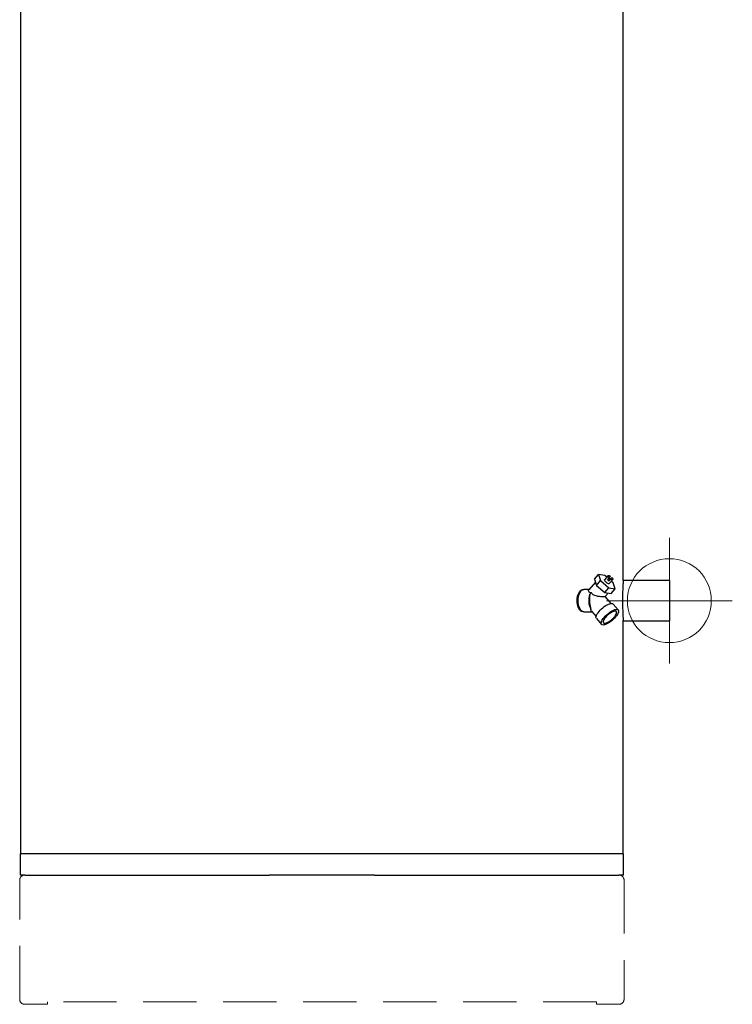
# Model space of a CAD drawing. Header units: millimetres. Extents: x -5615 to -1538, y -2875 to 747.
# Tile 1 of 23: x -5615 to -4766, y -2875 to -1702. Entities that reach past the tile are written whole.
import ezdxf

# ---------------------------------------------------------------- set-up
doc = ezdxf.new("R2010")
doc.units = ezdxf.units.MM
doc.header["$PDSIZE"] = -1
doc.linetypes.add('HIDDEN', pattern=[1.905, 1.27, -0.635])

# ---------------------------------------------------------------- blocks, each defined once
blk = doc.blocks.new('Block4')
at = {"color": 7, "linetype": 'Continuous', "lineweight": 0}
for p, q in [((-6347.6, -1580.3), (-6347.6, -1730.3)), ((-6422.6, -1655.3), (-6272.6, -1655.3))]:
    blk.add_line(p, q, dxfattribs=at)
blk.add_circle((-6347.6, -1655.3), 50, dxfattribs=at)
blk.add_point((-6347.6, -1655.3), dxfattribs=at)
blk = doc.blocks.new('Block5')
at = {"color": 7, "linetype": 'Continuous'}
blk.add_blockref('Block4', (6347.6, 1655.3), dxfattribs=at)

msp = doc.modelspace()

# ---------------------------------------------------------------- linework, layer by layer
at = {"color": 7, "linetype": 'Continuous', "lineweight": 30}
for p, q in [((-5614.4, -985.6), (-5614.4, -2696.1)), ((-4896.4, -2370.4), (-4896.4, -1144.9)), ((-4930.6, -2368.8), (-4925.7, -2363.2)), ((-4930.6, -2368.8), (-4928.3, -2376.1)), ((-4925.7, -2363.2), (-4923.4, -2370.4)), ((-4918.2, -2364.4), (-4925.7, -2363.2)), ((-4914.2, -2364.4), (-4918.5, -2369.4)), ((-4915.9, -2366.4), (-4918.2, -2364.4)), ((-4913.3, -2366.8), (-4915.1, -2368.9)), ((-4913.3, -2366.8), (-4911.7, -2365)), ((-4913.2, -2370.5), (-4911.4, -2368.4)), ((-4913.2, -2374), (-4908.9, -2369)), ((-4909.9, -2366.7), (-4911.4, -2368.4)), ((-4936.9, -2380.8), (-4943.2, -2380.8)), ((-4929.5, -2372.2), (-4937.4, -2381.3)), ((-4928.3, -2376.1), (-4923.4, -2370.4)), ((-4928.3, -2376.1), (-4918.4, -2384.6)), ((-4923.4, -2370.4), (-4913.5, -2378.9)), ((-4918.4, -2384.6), (-4913.5, -2378.9)), ((-4913.5, -2378.9), (-4906, -2380.2)), ((-4910.9, -2385.8), (-4906, -2380.2)), ((-4908.3, -2372.9), (-4910.6, -2371)), ((-4906, -2380.2), (-4908.3, -2372.9)), ((-4841.4, -2370.4), (-4896.4, -2370.4)), ((-4841.4, -2370.4), (-4841.4, -2418.2)), ((-4936.3, -2386.8), (-4936.6, -2387)), ((-4918.4, -2384.6), (-4910.9, -2385.8)), ((-4917.9, -2389.3), (-4914.4, -2385.3)), ((-4910.6, -2397.6), (-4917.8, -2389.2)), ((-4902.3, -2405.4), (-4908.5, -2398.3)), ((-4943.2, -2407.8), (-4933.5, -2407.8)), ((-4934.2, -2407), (-4928.7, -2413.3)), ((-4928.3, -2415.5), (-4922.2, -2422.6)), ((-4896.4, -2696.1), (-4896.4, -2418.1)), ((-4896.4, -2418.2), (-4841.4, -2418.2)), ((-5614.9, -2696.1), (-5614.9, -2721.3)), ((-4895.9, -2696.1), (-5614.9, -2696.1)), ((-4895.9, -2721.3), (-4895.9, -2696.1)), ((-5609.4, -2721.3), (-5614.9, -2721.3)), ((-5609.4, -2721.3), (-5318, -2721.3)), ((-5192.8, -2721.3), (-5318, -2721.3)), ((-5192.8, -2721.3), (-4901.4, -2721.3)), ((-4895.9, -2721.3), (-4901.4, -2721.3))]:
    msp.add_line(p, q, dxfattribs=at)
at = {"color": 7, "linetype": 'HIDDEN', "lineweight": 15, "ltscale": 50}
for p, q in [((-5615.4, -2869.3), (-5615.4, -2727.3)), ((-4895.4, -2727.3), (-4895.4, -2869.3)), ((-5582.4, -2875.3), (-5582.4, -2872.3)), ((-4928.4, -2872.3), (-5582.4, -2872.3)), ((-4928.4, -2875.3), (-4928.4, -2872.3)), ((-5582.4, -2875.3), (-5609.4, -2875.3)), ((-4901.4, -2875.3), (-4928.4, -2875.3))]:
    msp.add_line(p, q, dxfattribs=at)
at = {"color": 7, "linetype": 'Continuous', "lineweight": 30, "flags": 128}
for points in [[(-4913.2, -2374), (-4913.4, -2374.1), (-4913.9, -2374.1), (-4914.6, -2373.9), (-4915.5, -2373.5), (-4916.4, -2372.8), (-4917.3, -2372), (-4918, -2371.2), (-4918.4, -2370.4), (-4918.6, -2369.8), (-4918.5, -2369.4)], [(-4913.3, -2366.8), (-4913.8, -2366), (-4914.2, -2365.4), (-4914.3, -2364.8), (-4914.2, -2364.4), (-4913.8, -2364.3), (-4913.3, -2364.3), (-4912.6, -2364.6), (-4911.7, -2365)], [(-4909.9, -2366.7), (-4909.3, -2367.4), (-4908.9, -2368.1), (-4908.8, -2368.6), (-4908.9, -2369), (-4909.3, -2369.2), (-4909.8, -2369.1), (-4910.6, -2368.9), (-4911.4, -2368.4)], [(-4950, -2394.3), (-4949.9, -2392), (-4949.6, -2389.9), (-4949.1, -2387.8), (-4948.5, -2386), (-4947.8, -2384.3), (-4946.9, -2383), (-4945.9, -2381.9), (-4944.9, -2381.2), (-4943.8, -2380.8), (-4943.2, -2380.8)], [(-4943.2, -2407.8), (-4943.8, -2407.7), (-4944.9, -2407.4), (-4945.9, -2406.6), (-4946.9, -2405.6), (-4947.8, -2404.2), (-4948.5, -2402.6), (-4949.1, -2400.7), (-4949.6, -2398.7), (-4949.9, -2396.5), (-4950, -2394.3)], [(-4928.3, -2415.5), (-4928.7, -2414.8), (-4928.8, -2413.9), (-4928.6, -2412.8), (-4928.1, -2411.5), (-4927.4, -2410.1), (-4926.4, -2408.7), (-4925.2, -2407.1), (-4923.8, -2405.6), (-4922.3, -2404.1), (-4920.6, -2402.7), (-4918.9, -2401.4), (-4917.2, -2400.2), (-4915.5, -2399.2), (-4913.9, -2398.5), (-4912.4, -2397.9), (-4911.1, -2397.7), (-4910, -2397.6), (-4909.1, -2397.8), (-4908.5, -2398.3)], [(-4902.3, -2405.4), (-4902, -2406.1), (-4901.9, -2407), (-4902.1, -2408.1), (-4902.6, -2409.3), (-4903.3, -2410.7), (-4904.3, -2412.2), (-4905.5, -2413.7), (-4906.9, -2415.3), (-4908.4, -2416.8), (-4910.1, -2418.2), (-4911.8, -2419.5), (-4913.5, -2420.6), (-4915.2, -2421.6), (-4916.8, -2422.4), (-4918.3, -2422.9), (-4919.6, -2423.2), (-4920.7, -2423.3), (-4921.6, -2423), (-4922.2, -2422.6), (-4922.6, -2421.9), (-4922.7, -2421), (-4922.5, -2419.9), (-4922, -2418.6), (-4921.3, -2417.2), (-4920.3, -2415.7), (-4919.1, -2414.2), (-4917.7, -2412.7), (-4916.1, -2411.2), (-4914.5, -2409.8), (-4912.8, -2408.5), (-4911.1, -2407.3), (-4909.4, -2406.3), (-4907.8, -2405.6), (-4906.3, -2405), (-4905, -2404.7), (-4903.9, -2404.7), (-4903, -2404.9), (-4902.3, -2405.4)], [(-4920, -2420.6), (-4919.4, -2421), (-4918.5, -2421.1), (-4917.5, -2421), (-4916.2, -2420.7), (-4914.8, -2420), (-4913.3, -2419.2), (-4911.8, -2418.2), (-4910.3, -2417), (-4908.9, -2415.7), (-4907.6, -2414.4), (-4906.4, -2413), (-4905.5, -2411.7), (-4904.8, -2410.4), (-4904.4, -2409.3), (-4904.3, -2408.4), (-4904.4, -2407.6), (-4904.9, -2407.1), (-4905.6, -2406.8), (-4906.5, -2406.8), (-4907.7, -2407.1), (-4909, -2407.6), (-4910.5, -2408.3), (-4912, -2409.2), (-4913.5, -2410.3), (-4915, -2411.6), (-4916.4, -2412.9), (-4917.6, -2414.3), (-4918.6, -2415.6), (-4919.5, -2416.9), (-4920, -2418.1), (-4920.3, -2419.1), (-4920.3, -2420), (-4920, -2420.6)]]:
    msp.add_lwpolyline(points, dxfattribs=at)
at = {"color": 7, "linetype": 'Continuous', "lineweight": 30}
for centre, radius, start, end in [((-4907.9, -2362.6), 9.57, 221.5983, 236.6153), ((-4918.8, -2375.1), 9.57, 41.5982, 56.6144), ((-4914.2, -2394.1), 23.3, 161.5567, 207.1472), ((-4914.1, -2411.8), 33.5, 126.5165, 132.1262)]:
    msp.add_arc(centre, radius, start, end, dxfattribs=at)
at = {"color": 7, "linetype": 'HIDDEN', "lineweight": 15, "ltscale": 50}
for centre, start, end in [((-5609.4, -2727.3), 90, 180), ((-4901.4, -2727.3), 0, 90), ((-5609.4, -2869.3), 180, 270), ((-4901.4, -2869.3), 270, 0)]:
    msp.add_arc(centre, 6, start, end, dxfattribs=at)
at = {"color": 7, "linetype": 'Continuous', "lineweight": 30}
msp.add_ellipse((-4930.6, -2392.8), major_axis=(0, 17), ratio=0.353553, start_param=1.209429, end_param=2.356194, dxfattribs=at)
for points, knots in [([(-4951.3, -2394.3), (-4951.3, -2393.5), (-4951.2, -2392.1), (-4950.9, -2389.9), (-4950.4, -2387.9), (-4949.8, -2386), (-4949, -2384.4), (-4948.1, -2383.1), (-4947, -2382), (-4946, -2381.4), (-4945.1, -2381.1), (-4944.6, -2381.2), (-4944.5, -2381.2)], [0, 0, 0, 0, 0.107341, 0.214683, 0.322022, 0.429361, 0.536745, 0.64413, 0.751545, 0.858959, 0.966325, 1, 1, 1, 1]), ([(-4934.2, -2385.1), (-4934.5, -2385), (-4935.5, -2384.8), (-4937, -2384.1), (-4937.8, -2382.7), (-4937.8, -2381.7), (-4937.4, -2381.4), (-4937.3, -2381.4)], [0, 0, 0, 0, 0.087363, 0.361907, 0.641986, 0.920859, 1, 1, 1, 1]), ([(-4896.4, -2370.4), (-4896.4, -2370.4), (-4896.4, -2370.3), (-4896.4, -2370.7), (-4896.5, -2371.6), (-4896.6, -2373.3), (-4896.7, -2375.6), (-4896.9, -2378.4), (-4897, -2381.6), (-4897.1, -2385.3), (-4897.2, -2389.5), (-4897.2, -2392.6), (-4897.2, -2394.3)], [0, 0, 0, 0, 0.004653, 0.110298, 0.219008, 0.324657, 0.433358, 0.539207, 0.648121, 0.754057, 0.863073, 1, 1, 1, 1]), ([(-4934.1, -2384.9), (-4933.8, -2385.3), (-4933.3, -2386.3), (-4931.6, -2387.6), (-4929.3, -2388.3), (-4926.9, -2388.8), (-4924.4, -2389.1), (-4921.8, -2389.3), (-4919.5, -2389.4), (-4918.1, -2389.4), (-4918, -2389.3), (-4917.9, -2389.3)], [0, 0, 0, 0, 0.0683002, 0.1636861, 0.2966354, 0.3917381, 0.4895824, 0.6409077, 0.7659188, 0.8913327, 1, 1, 1, 1]), ([(-4944.5, -2407.4), (-4944.5, -2407.4), (-4944.9, -2407.5), (-4945.7, -2407.2), (-4946.8, -2406.7), (-4947.8, -2405.8), (-4948.8, -2404.5), (-4949.6, -2403), (-4950.3, -2401.2), (-4950.8, -2399.2), (-4951.2, -2396.9), (-4951.3, -2395.2), (-4951.3, -2394.3)], [0, 0, 0, 0, 0.006175, 0.113506, 0.220838, 0.328169, 0.435501, 0.542896, 0.65029, 0.757713, 0.865134, 1, 1, 1, 1]), ([(-4934.1, -2406.9), (-4934.3, -2406.7), (-4934.8, -2406.2), (-4934.9, -2405.3), (-4934.9, -2404.8)], [0, 0, 0, 0, 0.402134, 1, 1, 1, 1]), ([(-4897.2, -2394.3), (-4897.2, -2395.6), (-4897.2, -2398.3), (-4897.1, -2402.2), (-4897, -2405.9), (-4896.9, -2409.2), (-4896.8, -2412.2), (-4896.6, -2414.6), (-4896.5, -2416.5), (-4896.4, -2417.7), (-4896.4, -2418.2), (-4896.4, -2418.1), (-4896.4, -2418.1)], [0, 0, 0, 0, 0.105687, 0.214443, 0.320129, 0.428871, 0.534704, 0.643599, 0.749523, 0.858527, 0.96429, 1, 1, 1, 1])]:
    msp.add_open_spline(points, degree=3, knots=knots, dxfattribs=at)

# ---------------------------------------------------------------- block references
at = {"color": 7, "linetype": 'Continuous'}
msp.add_blockref('Block5', (-4841.4, -2394.3), dxfattribs=at)

doc.saveas('drawing.dxf')
